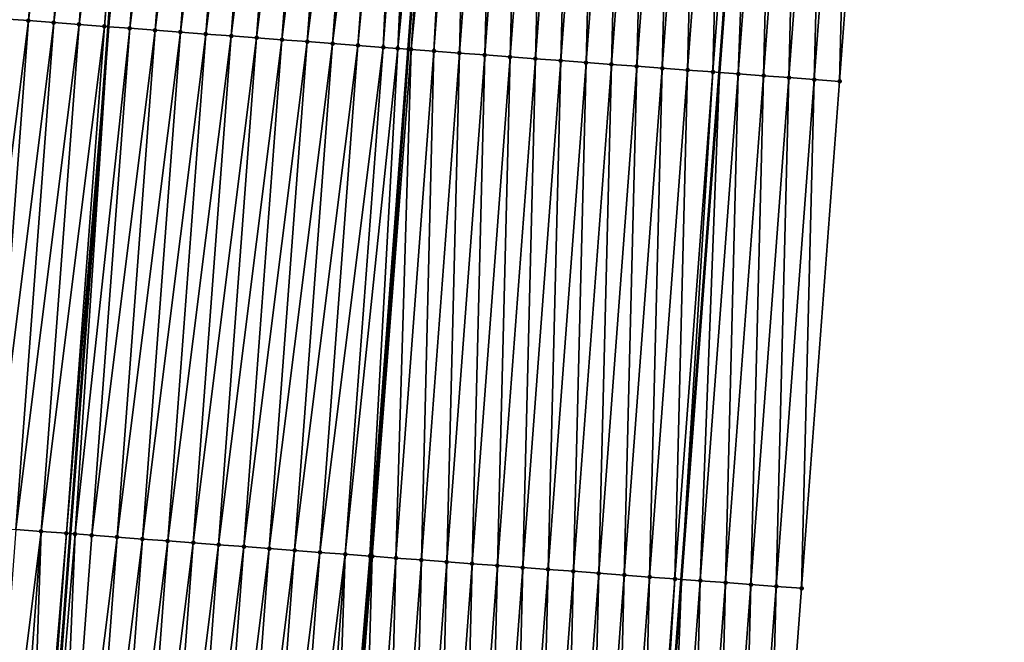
# Model space of a CAD drawing. Header units: feet. Extents: x 2017353 to 2024169, y 808050 to 818690.
# Tile 28 of 256: x 2023379 to 2023418, y 808983 to 809008. Entities that reach past the tile are written whole.
import ezdxf

# ---------------------------------------------------------------- set-up
doc = ezdxf.new("R2010")
doc.units = ezdxf.units.FT
doc.header["$MEASUREMENT"] = 0
for name, color, linetype, lineweight in [('EP_Travel Lane', 172, 'Continuous', 53), ('SB-Road Shots', 141, 'Continuous', 100), ('SB-Road X-Section', 40, 'Continuous', 13), ('STRIPING', 60, 'Continuous', 53)]:
    doc.layers.add(name, color=color, linetype=linetype, lineweight=lineweight)
doc.layers.add('I-77-MM15-17_SB-Surface-BORDER', color=7, linetype='Continuous')
doc.layers.add('I-77-MM15-17_SB-Surface-TIN', color=7, linetype='Continuous')

msp = doc.modelspace()

# ---------------------------------------------------------------- linework, layer by layer
at = {"layer": 'EP_Travel Lane'}
msp.add_polyline3d([(2023388.60228997, 808766.597642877, 258.290655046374), (2023390.09447815, 808786.540838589, 258.5100508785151), (2023391.585967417, 808806.4265932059, 258.7899482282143), (2023393.107016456, 808826.3666790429, 259.0717285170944), (2023394.628067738, 808846.3067942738, 259.3514435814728), (2023396.149113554, 808866.246837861, 259.6361962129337), (2023397.670166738, 808886.1869780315, 259.9141550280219), (2023399.191204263, 808906.1269129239, 260.2065408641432), (2023400.712245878, 808926.0669014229, 260.4951599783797), (2023402.233264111, 808946.0065834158, 260.8053147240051), (2023403.748311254, 808965.9635335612, 261.0879708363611), (2023405.242967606, 808985.9058347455, 261.3552619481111), (2023406.737544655, 809005.8470778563, 261.6942672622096), (2023408.23216618, 809025.7889143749, 261.9930464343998), (2023409.726821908, 809045.7312072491, 262.2609006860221), (2023411.221440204, 809065.6730006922, 262.5626034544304), (2023412.716046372, 809085.6146323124, 262.8752785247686), (2023414.210677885, 809105.5566020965, 263.1650210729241)], dxfattribs=at)
at = {"layer": 'I-77-MM15-17_SB-Surface-BORDER', "color": 3, "linetype": 'Continuous', "lineweight": -3}
msp.add_polyline3d([(2023417.936476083, 809105.2813916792, 262.8930770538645), (2023416.441847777, 809085.3394646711, 262.6004373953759), (2023414.947191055, 809065.3971585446, 262.3334803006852), (2023413.452510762, 809045.4545379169, 262.0878454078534), (2023412.955124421, 809025.4383900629, 261.7600412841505), (2023411.460515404, 809005.4967204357, 261.4499514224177), (2023409.965925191, 808985.5553016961, 261.1228504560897), (2023408.471274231, 808965.6130724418, 260.8506823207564), (2023406.955792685, 808945.6497149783, 260.5698651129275), (2023405.434759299, 808925.7098343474, 260.273666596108), (2023403.913724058, 808905.769929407, 259.9791766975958), (2023401.395523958, 808885.9052766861, 259.7414411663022), (2023399.874481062, 808865.9652713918, 259.4540071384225), (2023398.353419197, 808846.0250174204, 259.1840349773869), (2023397.829520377, 808826.0094874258, 258.8589854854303), (2023396.308470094, 808806.0693852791, 258.5783511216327), (2023394.875827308, 808786.2009241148, 258.2877555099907), (2023393.449287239, 808766.2530119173, 258.0707640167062)], dxfattribs=at)
at = {"layer": 'I-77-MM15-17_SB-Surface-TIN', "color": 128, "linetype": 'Continuous', "lineweight": -3}
for points in [[(2023378.55269768, 809007.9615804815, 261.5543798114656), (2023379.549879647, 809007.8865591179, 261.5734907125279), (2023381.044499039, 809027.8283671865, 261.8742068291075)], [(2023379.549879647, 809007.8865591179, 261.5734907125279), (2023382.04167529, 809027.7532695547, 261.8984869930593), (2023381.044499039, 809027.8283671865, 261.8742068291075)], [(2023379.549879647, 809007.8865591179, 261.5734907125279), (2023380.54705493, 809007.8114485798, 261.59864600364), (2023382.04167529, 809027.7532695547, 261.8984869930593)], [(2023380.54705493, 809007.8114485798, 261.59864600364), (2023383.038853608, 809027.6781995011, 261.9208978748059), (2023382.04167529, 809027.7532695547, 261.8984869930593)], [(2023380.54705493, 809007.8114485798, 261.59864600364), (2023381.544234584, 809007.7363963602, 261.6198483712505), (2023383.038853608, 809027.6781995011, 261.9208978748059)], [(2023381.544234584, 809007.7363963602, 261.6198483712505), (2023384.036024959, 809027.6030364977, 261.949609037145), (2023383.038853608, 809027.6781995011, 261.9208978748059)], [(2023381.544234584, 809007.7363963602, 261.6198483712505), (2023382.541404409, 809007.6612130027, 261.6499394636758), (2023384.036024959, 809027.6030364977, 261.949609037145)], [(2023382.541404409, 809007.6612130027, 261.6499394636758), (2023384.193050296, 809027.5912105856, 261.9534518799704), (2023384.036024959, 809027.6030364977, 261.949609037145)], [(2023382.541404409, 809007.6612130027, 261.6499394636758), (2023382.698429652, 809007.6493858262, 261.6538680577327), (2023384.193050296, 809027.5912105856, 261.9534518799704)], [(2023385.033201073, 809027.527937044, 261.9740126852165), (2023384.193050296, 809027.5912105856, 261.9534518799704), (2023382.698429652, 809007.6493858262, 261.6538680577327)], [(2023383.538579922, 809007.58610552, 261.6748876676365), (2023385.033201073, 809027.527937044, 261.9740126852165), (2023382.698429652, 809007.6493858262, 261.6538680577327)], [(2023383.538579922, 809007.58610552, 261.6748876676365), (2023386.030382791, 809027.4529123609, 261.9933482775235), (2023385.033201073, 809027.527937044, 261.9740126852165)], [(2023383.538579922, 809007.58610552, 261.6748876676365), (2023384.535761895, 809007.5110842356, 261.6939931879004), (2023386.030382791, 809027.4529123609, 261.9933482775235)], [(2023384.535761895, 809007.5110842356, 261.6939931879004), (2023387.02756392, 809027.377879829, 262.0132158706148), (2023386.030382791, 809027.4529123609, 261.9933482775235)], [(2023384.535761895, 809007.5110842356, 261.6939931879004), (2023385.532939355, 809007.4360027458, 261.7171795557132), (2023387.02756392, 809027.377879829, 262.0132158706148)], [(2023385.532939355, 809007.4360027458, 261.7171795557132), (2023388.024741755, 809027.3028033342, 262.0360633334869), (2023387.02756392, 809027.377879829, 262.0132158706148)], [(2023385.532939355, 809007.4360027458, 261.7171795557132), (2023386.530117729, 809007.360933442, 261.7395399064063), (2023388.024741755, 809027.3028033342, 262.0360633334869)], [(2023386.530117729, 809007.360933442, 261.7395399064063), (2023389.021918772, 809027.2277159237, 262.0596506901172), (2023388.024741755, 809027.3028033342, 262.0360633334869)], [(2023386.530117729, 809007.360933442, 261.7395399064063), (2023387.527297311, 809007.2858802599, 261.7608075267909), (2023389.021918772, 809027.2277159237, 262.0596506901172)], [(2023387.527297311, 809007.2858802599, 261.7608075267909), (2023390.019098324, 809027.1526623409, 262.0809451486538), (2023389.021918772, 809027.2277159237, 262.0596506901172)], [(2023387.527297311, 809007.2858802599, 261.7608075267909), (2023388.524477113, 809007.2108300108, 261.7818763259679), (2023390.019098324, 809027.1526623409, 262.0809451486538)], [(2023388.524477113, 809007.2108300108, 261.7818763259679), (2023391.016280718, 809027.0776466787, 262.0996692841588), (2023390.019098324, 809027.1526623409, 262.0809451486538)], [(2023388.524477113, 809007.2108300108, 261.7818763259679), (2023389.521662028, 809007.135847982, 261.7983210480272), (2023391.016280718, 809027.0776466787, 262.0996692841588)], [(2023389.521662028, 809007.135847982, 261.7983210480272), (2023392.013461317, 809027.0026070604, 262.1200172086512), (2023391.016280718, 809027.0776466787, 262.0996692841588)], [(2023389.521662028, 809007.135847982, 261.7983210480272), (2023390.518844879, 809007.0608384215, 261.8166319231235), (2023392.013461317, 809027.0026070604, 262.1200172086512)], [(2023390.518844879, 809007.0608384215, 261.8166319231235), (2023393.01064181, 809026.9275660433, 262.1404599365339), (2023392.013461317, 809027.0026070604, 262.1200172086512)], [(2023390.518844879, 809007.0608384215, 261.8166319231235), (2023391.516025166, 809006.985794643, 261.8372621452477), (2023393.01064181, 809026.9275660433, 262.1404599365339)], [(2023391.516025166, 809006.985794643, 261.8372621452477), (2023394.00781786, 809026.8524657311, 262.1649217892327), (2023393.01064181, 809026.9275660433, 262.1404599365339)], [(2023391.516025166, 809006.985794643, 261.8372621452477), (2023392.513201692, 809006.9107006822, 261.8612937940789), (2023394.00781786, 809026.8524657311, 262.1649217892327)], [(2023392.513201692, 809006.9107006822, 261.8612937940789), (2023394.429040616, 809026.8207384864, 262.1755041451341), (2023394.00781786, 809026.8524657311, 262.1649217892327)], [(2023392.513201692, 809006.9107006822, 261.8612937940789), (2023393.510379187, 809006.8356196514, 261.8844490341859), (2023394.429040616, 809026.8207384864, 262.1755041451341)], [(2023393.510379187, 809006.8356196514, 261.8844490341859), (2023395.004995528, 809026.7773870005, 262.1879207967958), (2023394.429040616, 809026.8207384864, 262.1755041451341)], [(2023393.510379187, 809006.8356196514, 261.8844490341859), (2023394.081445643, 809006.7925952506, 261.8995147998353), (2023395.004995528, 809026.7773870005, 262.1879207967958)], [(2023394.081445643, 809006.7925952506, 261.8995147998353), (2023396.002177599, 809026.7023670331, 262.2069367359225), (2023395.004995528, 809026.7773870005, 262.1879207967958)], [(2023394.081445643, 809006.7925952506, 261.8995147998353), (2023394.507556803, 809006.7605402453, 261.9074941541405), (2023396.002177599, 809026.7023670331, 262.2069367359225)], [(2023394.513368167, 809006.7601039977, 261.9075407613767), (2023396.002177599, 809026.7023670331, 262.2069367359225), (2023394.507556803, 809006.7605402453, 261.9074941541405)], [(2023394.513368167, 809006.7601039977, 261.9075407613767), (2023394.601311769, 809006.7535098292, 261.9077348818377), (2023396.002177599, 809026.7023670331, 262.2069367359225)], [(2023394.601311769, 809006.7535098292, 261.9077348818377), (2023396.313431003, 809026.6789879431, 262.2103705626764), (2023396.002177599, 809026.7023670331, 262.2069367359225)], [(2023394.601311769, 809006.7535098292, 261.9077348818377), (2023396.545635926, 809026.6615717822, 262.2112214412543), (2023396.313431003, 809026.6789879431, 262.2103705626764)], [(2023394.601311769, 809006.7535098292, 261.9077348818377), (2023395.504770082, 809006.6859366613, 261.8982872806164), (2023396.545635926, 809026.6615717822, 262.2112214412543)], [(2023395.504770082, 809006.6859366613, 261.8982872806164), (2023396.999378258, 809026.6275950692, 262.2091426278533), (2023396.545635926, 809026.6615717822, 262.2112214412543)], [(2023395.504770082, 809006.6859366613, 261.8982872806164), (2023396.501989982, 809006.611421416, 261.8830926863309), (2023396.999378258, 809026.6275950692, 262.2091426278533)], [(2023396.501989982, 809006.611421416, 261.8830926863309), (2023397.996595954, 809026.5530504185, 262.1959408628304), (2023396.999378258, 809026.6275950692, 262.2091426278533)], [(2023396.501989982, 809006.611421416, 261.8830926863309), (2023397.499213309, 809006.5369518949, 261.8647988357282), (2023397.996595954, 809026.5530504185, 262.1959408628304)], [(2023397.499213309, 809006.5369518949, 261.8647988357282), (2023398.993817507, 809026.4785572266, 262.1792511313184), (2023397.996595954, 809026.5530504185, 262.1959408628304)], [(2023397.499213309, 809006.5369518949, 261.8647988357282), (2023398.496434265, 809006.4624507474, 261.8486486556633), (2023398.993817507, 809026.4785572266, 262.1792511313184)], [(2023398.496434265, 809006.4624507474, 261.8486486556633), (2023399.9910418, 809026.4041006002, 262.1600829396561), (2023398.993817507, 809026.4785572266, 262.1792511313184)], [(2023398.496434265, 809006.4624507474, 261.8486486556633), (2023399.493658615, 809006.3879948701, 261.8294299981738), (2023399.9910418, 809026.4041006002, 262.1600829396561)], [(2023399.493658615, 809006.3879948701, 261.8294299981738), (2023400.988271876, 809026.3297211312, 262.1356848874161), (2023399.9910418, 809026.4041006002, 262.1600829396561)], [(2023399.493658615, 809006.3879948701, 261.8294299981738), (2023400.490879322, 809006.3134903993, 261.8135050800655), (2023400.988271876, 809026.3297211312, 262.1356848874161)], [(2023400.490879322, 809006.3134903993, 261.8135050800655), (2023401.98549251, 809026.2552156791, 262.119826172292), (2023400.988271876, 809026.3297211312, 262.1356848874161)], [(2023400.490879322, 809006.3134903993, 261.8135050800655), (2023401.488101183, 809006.239001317, 261.7965371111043), (2023401.98549251, 809026.2552156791, 262.119826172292)], [(2023401.488101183, 809006.239001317, 261.7965371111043), (2023402.982714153, 809026.1807236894, 262.1030549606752), (2023401.98549251, 809026.2552156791, 262.119826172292)], [(2023401.488101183, 809006.239001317, 261.7965371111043), (2023402.485325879, 809006.1645500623, 261.7770051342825), (2023402.982714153, 809026.1807236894, 262.1030549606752)], [(2023402.485325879, 809006.1645500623, 261.7770051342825), (2023403.979942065, 809026.1063153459, 262.0806140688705), (2023402.982714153, 809026.1807236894, 262.1030549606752)], [(2023402.485325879, 809006.1645500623, 261.7770051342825), (2023403.482551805, 809006.0901152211, 261.7563606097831), (2023403.979942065, 809026.1063153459, 262.0806140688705)], [(2023403.482551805, 809006.0901152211, 261.7563606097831), (2023404.977174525, 809026.0319676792, 262.0540604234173), (2023403.979942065, 809026.1063153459, 262.0806140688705)], [(2023403.482551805, 809006.0901152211, 261.7563606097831), (2023404.479774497, 809006.0156372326, 261.7386406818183), (2023404.977174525, 809026.0319676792, 262.0540604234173)], [(2023404.479774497, 809006.0156372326, 261.7386406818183), (2023405.97439484, 809025.9574579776, 262.0384897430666), (2023404.977174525, 809026.0319676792, 262.0540604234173)], [(2023404.479774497, 809006.0156372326, 261.7386406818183), (2023405.476995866, 809005.9411415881, 261.7221175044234), (2023405.97439484, 809025.9574579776, 262.0384897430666)], [(2023405.476995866, 809005.9411415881, 261.7221175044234), (2023406.971612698, 809025.8829154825, 262.0251418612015), (2023405.97439484, 809025.9574579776, 262.0384897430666)], [(2023405.476995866, 809005.9411415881, 261.7221175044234), (2023406.474215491, 809005.86662267, 261.7071718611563), (2023406.971612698, 809025.8829154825, 262.0251418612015)], [(2023406.474215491, 809005.86662267, 261.7071718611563), (2023407.968836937, 809025.8084581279, 262.0060230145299), (2023406.971612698, 809025.8829154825, 262.0251418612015)], [(2023406.474215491, 809005.86662267, 261.7071718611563), (2023406.737544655, 809005.8470778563, 261.6942672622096), (2023407.968836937, 809025.8084581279, 262.0060230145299)], [(2023407.968836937, 809025.8084581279, 262.0060230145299), (2023406.737544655, 809005.8470778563, 261.6942672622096), (2023408.23216618, 809025.7889143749, 261.9930464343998)], [(2023407.471472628, 809005.7926042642, 261.6583006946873), (2023408.23216618, 809025.7889143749, 261.9930464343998), (2023406.737544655, 809005.8470778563, 261.6942672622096)], [(2023407.471472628, 809005.7926042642, 261.6583006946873), (2023408.966094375, 809025.7344437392, 261.9568792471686), (2023408.23216618, 809025.7889143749, 261.9930464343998)], [(2023407.471472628, 809005.7926042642, 261.6583006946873), (2023408.468734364, 809005.7186472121, 261.6052708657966), (2023408.966094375, 809025.7344437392, 261.9568792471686)], [(2023408.468734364, 809005.7186472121, 261.6052708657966), (2023409.963353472, 809025.660451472, 261.9062360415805), (2023408.966094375, 809025.7344437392, 261.9568792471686)], [(2023408.468734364, 809005.7186472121, 261.6052708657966), (2023409.465979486, 809005.644468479, 261.5672669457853), (2023409.963353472, 809025.660451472, 261.9062360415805)], [(2023409.465979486, 809005.644468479, 261.5672669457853), (2023410.960598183, 809025.5862672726, 261.86860232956), (2023409.963353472, 809025.660451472, 261.9062360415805)], [(2023409.465979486, 809005.644468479, 261.5672669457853), (2023410.463245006, 809005.5705619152, 261.5108149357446), (2023410.960598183, 809025.5862672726, 261.86860232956)], [(2023410.463245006, 809005.5705619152, 261.5108149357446), (2023411.957858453, 809025.5122906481, 261.8168988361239), (2023410.960598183, 809025.5862672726, 261.86860232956)], [(2023410.463245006, 809005.5705619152, 261.5108149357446), (2023411.460515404, 809005.4967204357, 261.4499514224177), (2023411.957858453, 809025.5122906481, 261.8168988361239)], [(2023411.460515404, 809005.4967204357, 261.4499514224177), (2023412.955124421, 809025.4383900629, 261.7600412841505), (2023411.957858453, 809025.5122906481, 261.8168988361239)], [(2023377.058055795, 808988.0194723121, 261.2740098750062), (2023379.549879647, 809007.8865591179, 261.5734907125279), (2023378.55269768, 809007.9615804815, 261.5543798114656)], [(2023377.058055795, 808988.0194723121, 261.2740098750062), (2023378.055237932, 808987.9444532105, 261.2929674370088), (2023379.549879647, 809007.8865591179, 261.5734907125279)], [(2023378.055237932, 808987.9444532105, 261.2929674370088), (2023380.54705493, 809007.8114485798, 261.59864600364), (2023379.549879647, 809007.8865591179, 261.5734907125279)], [(2023378.055237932, 808987.9444532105, 261.2929674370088), (2023379.052414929, 808987.869365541, 261.3165726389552), (2023380.54705493, 809007.8114485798, 261.59864600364)], [(2023379.052414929, 808987.869365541, 261.3165726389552), (2023381.544234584, 809007.7363963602, 261.6198483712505), (2023380.54705493, 809007.8114485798, 261.59864600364)], [(2023379.052414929, 808987.869365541, 261.3165726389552), (2023380.049596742, 808987.794342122, 261.3358228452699), (2023381.544234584, 809007.7363963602, 261.6198483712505)], [(2023380.049596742, 808987.794342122, 261.3358228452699), (2023382.541404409, 809007.6612130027, 261.6499394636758), (2023381.544234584, 809007.7363963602, 261.6198483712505)], [(2023380.049596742, 808987.794342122, 261.3358228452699), (2023381.046765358, 808987.7191426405, 261.3670068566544), (2023382.541404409, 809007.6612130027, 261.6499394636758)], [(2023381.046765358, 808987.7191426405, 261.3670068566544), (2023382.698429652, 809007.6493858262, 261.6538680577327), (2023382.541404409, 809007.6612130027, 261.6499394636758)], [(2023381.046765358, 808987.7191426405, 261.3670068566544), (2023381.203789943, 808987.7073066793, 261.3715308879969), (2023382.698429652, 809007.6493858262, 261.6538680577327)], [(2023381.390637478, 808987.6932227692, 261.376914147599), (2023382.698429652, 809007.6493858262, 261.6538680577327), (2023381.203789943, 808987.7073066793, 261.3715308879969)], [(2023381.390637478, 808987.6932227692, 261.376914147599), (2023383.538579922, 809007.58610552, 261.6748876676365), (2023382.698429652, 809007.6493858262, 261.6538680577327)], [(2023381.390637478, 808987.6932227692, 261.376914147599), (2023382.043944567, 808987.6440844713, 261.3886124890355), (2023383.538579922, 809007.58610552, 261.6748876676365)], [(2023382.043944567, 808987.6440844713, 261.3886124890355), (2023384.535761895, 809007.5110842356, 261.6939931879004), (2023383.538579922, 809007.58610552, 261.6748876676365)], [(2023382.043944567, 808987.6440844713, 261.3886124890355), (2023383.041129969, 808987.5691089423, 261.4046166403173), (2023384.535761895, 809007.5110842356, 261.6939931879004)], [(2023383.041129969, 808987.5691089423, 261.4046166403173), (2023385.532939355, 809007.4360027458, 261.7171795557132), (2023384.535761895, 809007.5110842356, 261.6939931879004)], [(2023383.041129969, 808987.5691089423, 261.4046166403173), (2023384.038309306, 808987.4940524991, 261.4261052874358), (2023385.532939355, 809007.4360027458, 261.7171795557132)], [(2023384.038309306, 808987.4940524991, 261.4261052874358), (2023386.530117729, 809007.360933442, 261.7395399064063), (2023385.532939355, 809007.4360027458, 261.7171795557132)], [(2023384.038309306, 808987.4940524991, 261.4261052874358), (2023385.035486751, 808987.4189708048, 261.449305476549), (2023386.530117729, 809007.360933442, 261.7395399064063)], [(2023385.035486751, 808987.4189708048, 261.449305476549), (2023387.527297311, 809007.2858802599, 261.7608075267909), (2023386.530117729, 809007.360933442, 261.7395399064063)], [(2023385.035486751, 808987.4189708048, 261.449305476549), (2023386.032667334, 808987.3439309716, 261.4696682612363), (2023387.527297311, 809007.2858802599, 261.7608075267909)], [(2023386.032667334, 808987.3439309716, 261.4696682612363), (2023388.524477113, 809007.2108300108, 261.7818763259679), (2023387.527297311, 809007.2858802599, 261.7608075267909)], [(2023386.032667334, 808987.3439309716, 261.4696682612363), (2023387.029849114, 808987.2689071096, 261.4889484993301), (2023388.524477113, 809007.2108300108, 261.7818763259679)], [(2023387.029849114, 808987.2689071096, 261.4889484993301), (2023389.521662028, 809007.135847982, 261.7983210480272), (2023388.524477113, 809007.2108300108, 261.7818763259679)], [(2023387.029849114, 808987.2689071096, 261.4889484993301), (2023388.027034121, 808987.193926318, 261.505309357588), (2023389.521662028, 809007.135847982, 261.7983210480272)], [(2023388.027034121, 808987.193926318, 261.505309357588), (2023390.518844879, 809007.0608384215, 261.8166319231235), (2023389.521662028, 809007.135847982, 261.7983210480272)], [(2023388.027034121, 808987.193926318, 261.505309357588), (2023389.024217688, 808987.1189262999, 261.5229734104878), (2023390.518844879, 809007.0608384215, 261.8166319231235)], [(2023389.024217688, 808987.1189262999, 261.5229734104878), (2023391.516025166, 809006.985794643, 261.8372621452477), (2023390.518844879, 809007.0608384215, 261.8166319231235)], [(2023389.024217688, 808987.1189262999, 261.5229734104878), (2023390.021399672, 808987.0439051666, 261.5420686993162), (2023391.516025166, 809006.985794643, 261.8372621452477)], [(2023390.021399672, 808987.0439051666, 261.5420686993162), (2023392.513201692, 809006.9107006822, 261.8612937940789), (2023391.516025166, 809006.985794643, 261.8372621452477)], [(2023390.021399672, 808987.0439051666, 261.5420686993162), (2023391.01857709, 808986.9688231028, 261.5652939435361), (2023392.513201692, 809006.9107006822, 261.8612937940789)], [(2023391.01857709, 808986.9688231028, 261.5652939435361), (2023393.510379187, 809006.8356196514, 261.8844490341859), (2023392.513201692, 809006.9107006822, 261.8612937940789)], [(2023391.01857709, 808986.9688231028, 261.5652939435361), (2023392.01575488, 808986.8937460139, 261.5881819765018), (2023393.510379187, 809006.8356196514, 261.8844490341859)], [(2023392.01575488, 808986.8937460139, 261.5881819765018), (2023394.081445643, 809006.7925952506, 261.8995147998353), (2023393.510379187, 809006.8356196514, 261.8844490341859)], [(2023392.01575488, 808986.8937460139, 261.5881819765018), (2023392.983865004, 808986.8208907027, 261.6081592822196), (2023394.081445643, 809006.7925952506, 261.8995147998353)], [(2023392.983865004, 808986.8208907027, 261.6081592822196), (2023394.507556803, 809006.7605402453, 261.9074941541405), (2023394.081445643, 809006.7925952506, 261.8995147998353)], [(2023392.983865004, 808986.8208907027, 261.6081592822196), (2023393.012935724, 808986.8187096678, 261.6083084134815), (2023394.507556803, 809006.7605402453, 261.9074941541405)], [(2023394.513368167, 809006.7601039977, 261.9075407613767), (2023394.507556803, 809006.7605402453, 261.9074941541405), (2023393.012935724, 808986.8187096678, 261.6083084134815)], [(2023393.073897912, 808986.8141389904, 261.6084175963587), (2023394.513368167, 809006.7601039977, 261.9075407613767), (2023393.012935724, 808986.8187096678, 261.6083084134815)], [(2023393.073897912, 808986.8141389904, 261.6084175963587), (2023394.601311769, 809006.7535098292, 261.9077348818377), (2023394.513368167, 809006.7601039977, 261.9075407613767)], [(2023393.073897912, 808986.8141389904, 261.6084175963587), (2023394.010147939, 808986.7440918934, 261.6000633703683), (2023394.601311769, 809006.7535098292, 261.9077348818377)], [(2023394.010147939, 808986.7440918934, 261.6000633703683), (2023395.504770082, 809006.6859366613, 261.8982872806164), (2023394.601311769, 809006.7535098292, 261.9077348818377)], [(2023394.010147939, 808986.7440918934, 261.6000633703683), (2023395.007371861, 808986.669630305, 261.5812318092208), (2023395.504770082, 809006.6859366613, 261.8982872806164)], [(2023395.007371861, 808986.669630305, 261.5812318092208), (2023396.501989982, 809006.611421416, 261.8830926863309), (2023395.504770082, 809006.6859366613, 261.8982872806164)], [(2023395.007371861, 808986.669630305, 261.5812318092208), (2023396.004592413, 808986.595123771, 261.565446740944), (2023396.501989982, 809006.611421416, 261.8830926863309)], [(2023396.004592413, 808986.595123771, 261.565446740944), (2023397.499213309, 809006.5369518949, 261.8647988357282), (2023396.501989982, 809006.611421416, 261.8830926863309)], [(2023396.004592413, 808986.595123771, 261.565446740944), (2023397.001816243, 808986.5206609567, 261.5466982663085), (2023397.499213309, 809006.5369518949, 261.8647988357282)], [(2023397.001816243, 808986.5206609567, 261.5466982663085), (2023398.496434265, 809006.4624507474, 261.8486486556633), (2023397.499213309, 809006.5369518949, 261.8647988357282)], [(2023397.001816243, 808986.5206609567, 261.5466982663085), (2023397.999037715, 808986.4461666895, 261.5300817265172), (2023398.496434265, 809006.4624507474, 261.8486486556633)], [(2023397.999037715, 808986.4461666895, 261.5300817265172), (2023399.493658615, 809006.3879948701, 261.8294299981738), (2023398.496434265, 809006.4624507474, 261.8486486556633)], [(2023397.999037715, 808986.4461666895, 261.5300817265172), (2023398.996254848, 808986.3716145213, 261.5173898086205), (2023399.493658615, 809006.3879948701, 261.8294299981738)], [(2023398.996254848, 808986.3716145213, 261.5173898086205), (2023400.490879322, 809006.3134903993, 261.8135050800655), (2023399.493658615, 809006.3879948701, 261.8294299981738)], [(2023398.996254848, 808986.3716145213, 261.5173898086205), (2023399.993477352, 808986.2971340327, 261.4998393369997), (2023400.490879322, 809006.3134903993, 261.8135050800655)], [(2023399.993477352, 808986.2971340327, 261.4998393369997), (2023401.488101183, 809006.239001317, 261.7965371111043), (2023400.490879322, 809006.3134903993, 261.8135050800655)], [(2023399.993477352, 808986.2971340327, 261.4998393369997), (2023400.990706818, 808986.222746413, 261.4759940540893), (2023401.488101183, 809006.239001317, 261.7965371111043)], [(2023400.990706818, 808986.222746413, 261.4759940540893), (2023402.485325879, 809006.1645500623, 261.7770051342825), (2023401.488101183, 809006.239001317, 261.7965371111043)], [(2023400.990706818, 808986.222746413, 261.4759940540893), (2023401.987938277, 808986.1483853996, 261.4503453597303), (2023402.485325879, 809006.1645500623, 261.7770051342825)], [(2023401.987938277, 808986.1483853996, 261.4503453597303), (2023403.482551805, 809006.0901152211, 261.7563606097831), (2023402.485325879, 809006.1645500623, 261.7770051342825)], [(2023401.987938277, 808986.1483853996, 261.4503453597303), (2023402.985163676, 808986.0739435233, 261.4301776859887), (2023403.482551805, 809006.0901152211, 261.7563606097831)], [(2023402.985163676, 808986.0739435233, 261.4301776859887), (2023404.479774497, 809006.0156372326, 261.7386406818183), (2023403.482551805, 809006.0901152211, 261.7563606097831)], [(2023402.985163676, 808986.0739435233, 261.4301776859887), (2023403.982389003, 808985.9995006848, 261.410075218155), (2023404.479774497, 809006.0156372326, 261.7386406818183)], [(2023403.982389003, 808985.9995006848, 261.410075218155), (2023405.476995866, 809005.9411415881, 261.7221175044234), (2023404.479774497, 809006.0156372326, 261.7386406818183)], [(2023403.982389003, 808985.9995006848, 261.410075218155), (2023404.979635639, 808985.9253421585, 261.3707016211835), (2023405.476995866, 809005.9411415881, 261.7221175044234)], [(2023404.979635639, 808985.9253421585, 261.3707016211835), (2023406.474215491, 809005.86662267, 261.7071718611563), (2023405.476995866, 809005.9411415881, 261.7221175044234)], [(2023404.979635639, 808985.9253421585, 261.3707016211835), (2023405.242967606, 808985.9058347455, 261.3552619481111), (2023406.474215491, 809005.86662267, 261.7071718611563)], [(2023406.474215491, 809005.86662267, 261.7071718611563), (2023405.242967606, 808985.9058347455, 261.3552619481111), (2023406.737544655, 809005.8470778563, 261.6942672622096)], [(2023405.976903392, 808985.851465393, 261.312229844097), (2023406.737544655, 809005.8470778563, 261.6942672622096), (2023405.242967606, 808985.9058347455, 261.3552619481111)], [(2023405.976903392, 808985.851465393, 261.312229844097), (2023407.471472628, 809005.7926042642, 261.6583006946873), (2023406.737544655, 809005.8470778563, 261.6942672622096)], [(2023405.976903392, 808985.851465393, 261.312229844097), (2023406.974157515, 808985.7774067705, 261.2660846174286), (2023407.471472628, 809005.7926042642, 261.6583006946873)], [(2023406.974157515, 808985.7774067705, 261.2660846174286), (2023408.468734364, 809005.7186472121, 261.6052708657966), (2023407.471472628, 809005.7926042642, 261.6583006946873)], [(2023406.974157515, 808985.7774067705, 261.2660846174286), (2023407.971399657, 808985.7031882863, 261.2307750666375), (2023408.468734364, 809005.7186472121, 261.6052708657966)], [(2023407.971399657, 808985.7031882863, 261.2307750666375), (2023409.465979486, 809005.644468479, 261.5672669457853), (2023408.468734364, 809005.7186472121, 261.6052708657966)], [(2023407.971399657, 808985.7031882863, 261.2307750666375), (2023408.968662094, 808985.6292405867, 261.1771113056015), (2023409.465979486, 809005.644468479, 261.5672669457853)], [(2023408.968662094, 808985.6292405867, 261.1771113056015), (2023410.463245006, 809005.5705619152, 261.5108149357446), (2023409.465979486, 809005.644468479, 261.5672669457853)], [(2023408.968662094, 808985.6292405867, 261.1771113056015), (2023409.965925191, 808985.5553016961, 261.1228504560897), (2023410.463245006, 809005.5705619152, 261.5108149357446)], [(2023409.965925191, 808985.5553016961, 261.1228504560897), (2023411.460515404, 809005.4967204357, 261.4499514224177), (2023410.463245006, 809005.5705619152, 261.5108149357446)], [(2023377.557748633, 808967.926931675, 261.0582831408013), (2023380.049596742, 808987.794342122, 261.3358228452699), (2023379.052414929, 808987.869365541, 261.3165726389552)], [(2023377.557748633, 808967.926931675, 261.0582831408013), (2023378.554925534, 808967.8518427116, 261.0819757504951), (2023380.049596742, 808987.794342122, 261.3358228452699)], [(2023378.554925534, 808967.8518427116, 261.0819757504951), (2023379.366350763, 808967.7907515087, 261.1005558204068), (2023380.049596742, 808987.794342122, 261.3358228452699)], [(2023379.366350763, 808967.7907515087, 261.1005558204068), (2023381.046765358, 808987.7191426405, 261.3670068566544), (2023380.049596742, 808987.794342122, 261.3358228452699)], [(2023379.366350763, 808967.7907515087, 261.1005558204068), (2023379.552103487, 808967.7767677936, 261.1047163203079), (2023381.046765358, 808987.7191426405, 261.3670068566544)], [(2023379.552103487, 808967.7767677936, 261.1047163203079), (2023381.203789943, 808987.7073066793, 261.3715308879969), (2023381.046765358, 808987.7191426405, 261.3670068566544)], [(2023379.552103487, 808967.7767677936, 261.1047163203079), (2023379.709129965, 808967.7649571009, 261.1075275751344), (2023381.203789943, 808987.7073066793, 261.3715308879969)], [(2023381.390637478, 808987.6932227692, 261.376914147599), (2023381.203789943, 808987.7073066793, 261.3715308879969), (2023379.709129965, 808967.7649571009, 261.1075275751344)], [(2023380.549286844, 808967.7017649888, 261.1225689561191), (2023381.390637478, 808987.6932227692, 261.376914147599), (2023379.709129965, 808967.7649571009, 261.1075275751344)], [(2023380.549286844, 808967.7017649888, 261.1225689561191), (2023382.043944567, 808987.6440844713, 261.3886124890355), (2023381.390637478, 808987.6932227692, 261.376914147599)], [(2023380.549286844, 808967.7017649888, 261.1225689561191), (2023383.041129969, 808987.5691089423, 261.4046166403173), (2023382.043944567, 808987.6440844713, 261.3886124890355)], [(2023380.549286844, 808967.7017649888, 261.1225689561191), (2023381.546470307, 808967.6267635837, 261.1403267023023), (2023383.041129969, 808987.5691089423, 261.4046166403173)], [(2023381.546470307, 808967.6267635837, 261.1403267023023), (2023384.038309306, 808987.4940524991, 261.4261052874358), (2023383.041129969, 808987.5691089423, 261.4046166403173)], [(2023381.546470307, 808967.6267635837, 261.1403267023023), (2023382.543650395, 808967.551717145, 261.1611369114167), (2023384.038309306, 808987.4940524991, 261.4261052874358)], [(2023382.543650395, 808967.551717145, 261.1611369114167), (2023385.035486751, 808987.4189708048, 261.449305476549), (2023384.038309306, 808987.4940524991, 261.4261052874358)], [(2023382.543650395, 808967.551717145, 261.1611369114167), (2023383.54082879, 808967.476648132, 261.1834772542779), (2023385.035486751, 808987.4189708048, 261.449305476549)], [(2023383.54082879, 808967.476648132, 261.1834772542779), (2023386.032667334, 808987.3439309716, 261.4696682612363), (2023385.035486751, 808987.4189708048, 261.449305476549)], [(2023383.54082879, 808967.476648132, 261.1834772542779), (2023384.538008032, 808967.4015904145, 261.2050519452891), (2023386.032667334, 808987.3439309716, 261.4696682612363)], [(2023384.538008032, 808967.4015904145, 261.2050519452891), (2023387.029849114, 808987.2689071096, 261.4889484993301), (2023386.032667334, 808987.3439309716, 261.4696682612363)], [(2023384.538008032, 808967.4015904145, 261.2050519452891), (2023385.535191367, 808967.3265873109, 261.2229248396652), (2023387.029849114, 808987.2689071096, 261.4889484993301)], [(2023385.535191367, 808967.3265873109, 261.2229248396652), (2023388.027034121, 808987.193926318, 261.505309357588), (2023387.029849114, 808987.2689071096, 261.4889484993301)], [(2023385.535191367, 808967.3265873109, 261.2229248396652), (2023386.532377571, 808967.2516224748, 261.238203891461), (2023388.027034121, 808987.193926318, 261.505309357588)], [(2023386.532377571, 808967.2516224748, 261.238203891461), (2023389.024217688, 808987.1189262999, 261.5229734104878), (2023388.027034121, 808987.193926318, 261.505309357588)], [(2023386.532377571, 808967.2516224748, 261.238203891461), (2023387.529558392, 808967.1765858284, 261.2583503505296), (2023389.024217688, 808987.1189262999, 261.5229734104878)], [(2023387.529558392, 808967.1765858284, 261.2583503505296), (2023390.021399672, 808987.0439051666, 261.5420686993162), (2023389.024217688, 808987.1189262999, 261.5229734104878)], [(2023387.529558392, 808967.1765858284, 261.2583503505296), (2023388.526741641, 808967.1015815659, 261.2763017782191), (2023390.021399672, 808987.0439051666, 261.5420686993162)], [(2023388.526741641, 808967.1015815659, 261.2763017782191), (2023391.01857709, 808986.9688231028, 261.5652939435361), (2023390.021399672, 808987.0439051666, 261.5420686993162)], [(2023388.526741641, 808967.1015815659, 261.2763017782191), (2023389.523919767, 808967.0265089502, 261.2988863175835), (2023391.01857709, 808986.9688231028, 261.5652939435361)], [(2023389.523919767, 808967.0265089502, 261.2988863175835), (2023392.01575488, 808986.8937460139, 261.5881819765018), (2023391.01857709, 808986.9688231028, 261.5652939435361)], [(2023389.523919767, 808967.0265089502, 261.2988863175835), (2023390.521102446, 808966.9514970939, 261.3173524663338), (2023392.01575488, 808986.8937460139, 261.5881819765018)], [(2023390.521102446, 808966.9514970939, 261.3173524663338), (2023391.329865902, 808966.8905709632, 261.3382529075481), (2023392.01575488, 808986.8937460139, 261.5881819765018)], [(2023391.329865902, 808966.8905709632, 261.3382529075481), (2023392.983865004, 808986.8208907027, 261.6081592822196), (2023392.01575488, 808986.8937460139, 261.5881819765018)], [(2023391.329865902, 808966.8905709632, 261.3382529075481), (2023391.394446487, 808966.8857282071, 261.3384216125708), (2023392.983865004, 808986.8208907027, 261.6081592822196)], [(2023391.394446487, 808966.8857282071, 261.3384216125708), (2023391.518283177, 808966.8764592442, 261.3375805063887), (2023392.983865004, 808986.8208907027, 261.6081592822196)], [(2023392.983865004, 808986.8208907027, 261.6081592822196), (2023391.518283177, 808966.8764592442, 261.3375805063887), (2023393.012935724, 808986.8187096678, 261.6083084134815)], [(2023393.073897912, 808986.8141389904, 261.6084175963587), (2023393.012935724, 808986.8187096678, 261.6083084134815), (2023391.518283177, 808966.8764592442, 261.3375805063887)], [(2023392.515493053, 808966.801810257, 261.3314507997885), (2023393.073897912, 808986.8141389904, 261.6084175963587), (2023391.518283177, 808966.8764592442, 261.3375805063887)], [(2023392.515493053, 808966.801810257, 261.3314507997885), (2023394.010147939, 808986.7440918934, 261.6000633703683), (2023393.073897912, 808986.8141389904, 261.6084175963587)], [(2023392.515493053, 808966.801810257, 261.3314507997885), (2023393.512715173, 808966.7273246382, 261.3142477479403), (2023394.010147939, 808986.7440918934, 261.6000633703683)], [(2023393.512715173, 808966.7273246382, 261.3142477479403), (2023395.007371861, 808986.669630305, 261.5812318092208), (2023394.010147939, 808986.7440918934, 261.6000633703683)], [(2023393.512715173, 808966.7273246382, 261.3142477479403), (2023394.509940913, 808966.652887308, 261.2937716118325), (2023395.007371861, 808986.669630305, 261.5812318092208)], [(2023394.509940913, 808966.652887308, 261.2937716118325), (2023396.004592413, 808986.595123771, 261.565446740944), (2023395.007371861, 808986.669630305, 261.5812318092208)], [(2023394.509940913, 808966.652887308, 261.2937716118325), (2023395.507167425, 808966.5784602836, 261.2725969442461), (2023396.004592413, 808986.595123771, 261.565446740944)], [(2023395.507167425, 808966.5784602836, 261.2725969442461), (2023397.001816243, 808986.5206609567, 261.5466982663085), (2023396.004592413, 808986.595123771, 261.565446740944)], [(2023395.507167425, 808966.5784602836, 261.2725969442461), (2023396.504392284, 808966.5040111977, 261.2529176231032), (2023397.001816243, 808986.5206609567, 261.5466982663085)], [(2023396.504392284, 808966.5040111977, 261.2529176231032), (2023397.999037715, 808986.4461666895, 261.5300817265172), (2023397.001816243, 808986.5206609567, 261.5466982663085)], [(2023396.504392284, 808966.5040111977, 261.2529176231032), (2023397.501611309, 808966.4294842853, 261.2385135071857), (2023397.999037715, 808986.4461666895, 261.5300817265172)], [(2023397.501611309, 808966.4294842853, 261.2385135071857), (2023398.996254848, 808986.3716145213, 261.5173898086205), (2023397.999037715, 808986.4461666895, 261.5300817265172)], [(2023397.501611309, 808966.4294842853, 261.2385135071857), (2023398.498833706, 808966.3550023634, 261.2210598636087), (2023398.996254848, 808986.3716145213, 261.5173898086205)], [(2023398.498833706, 808966.3550023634, 261.2210598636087), (2023399.993477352, 808986.2971340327, 261.4998393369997), (2023398.996254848, 808986.3716145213, 261.5173898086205)], [(2023398.498833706, 808966.3550023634, 261.2210598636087), (2023399.496062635, 808966.2806075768, 261.1977000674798), (2023399.993477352, 808986.2971340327, 261.4998393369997)], [(2023399.496062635, 808966.2806075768, 261.1977000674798), (2023400.990706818, 808986.222746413, 261.4759940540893), (2023399.993477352, 808986.2971340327, 261.4998393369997)], [(2023399.496062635, 808966.2806075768, 261.1977000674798), (2023400.493292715, 808966.2062281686, 261.1732978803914), (2023400.990706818, 808986.222746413, 261.4759940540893)], [(2023400.493292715, 808966.2062281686, 261.1732978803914), (2023401.987938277, 808986.1483853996, 261.4503453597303), (2023400.990706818, 808986.222746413, 261.4759940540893)], [(2023400.493292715, 808966.2062281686, 261.1732978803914), (2023401.490519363, 808966.1318029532, 261.1520005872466), (2023401.987938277, 808986.1483853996, 261.4503453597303)], [(2023401.490519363, 808966.1318029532, 261.1520005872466), (2023402.985163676, 808986.0739435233, 261.4301776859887), (2023401.987938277, 808986.1483853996, 261.4503453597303)], [(2023401.490519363, 808966.1318029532, 261.1520005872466), (2023402.487739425, 808966.0572898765, 261.1366586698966), (2023402.985163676, 808986.0739435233, 261.4301776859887)], [(2023402.487739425, 808966.0572898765, 261.1366586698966), (2023403.982389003, 808985.9995006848, 261.410075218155), (2023402.985163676, 808986.0739435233, 261.4301776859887)], [(2023402.487739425, 808966.0572898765, 261.1366586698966), (2023403.484979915, 808965.9830493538, 261.1028426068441), (2023403.982389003, 808985.9995006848, 261.410075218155)], [(2023403.484979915, 808965.9830493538, 261.1028426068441), (2023404.979635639, 808985.9253421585, 261.3707016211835), (2023403.982389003, 808985.9995006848, 261.410075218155)], [(2023403.484979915, 808965.9830493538, 261.1028426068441), (2023403.748311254, 808965.9635335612, 261.0879708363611), (2023404.979635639, 808985.9253421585, 261.3707016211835)], [(2023404.979635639, 808985.9253421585, 261.3707016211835), (2023403.748311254, 808965.9635335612, 261.0879708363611), (2023405.242967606, 808985.9058347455, 261.3552619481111)], [(2023404.48224529, 808965.9091408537, 261.0465215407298), (2023405.242967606, 808985.9058347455, 261.3552619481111), (2023403.748311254, 808965.9635335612, 261.0879708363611)], [(2023404.48224529, 808965.9091408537, 261.0465215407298), (2023405.976903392, 808985.851465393, 261.312229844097), (2023405.242967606, 808985.9058347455, 261.3552619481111)], [(2023404.48224529, 808965.9091408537, 261.0465215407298), (2023405.479500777, 808965.8351004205, 260.9991430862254), (2023405.976903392, 808985.851465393, 261.312229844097)], [(2023405.479500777, 808965.8351004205, 260.9991430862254), (2023406.974157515, 808985.7774067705, 261.2660846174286), (2023405.976903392, 808985.851465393, 261.312229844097)], [(2023405.479500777, 808965.8351004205, 260.9991430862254), (2023406.47674648, 808965.7609294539, 260.9606124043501), (2023406.974157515, 808985.7774067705, 261.2660846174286)], [(2023406.47674648, 808965.7609294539, 260.9606124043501), (2023407.971399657, 808985.7031882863, 261.2307750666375), (2023406.974157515, 808985.7774067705, 261.2660846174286)], [(2023406.47674648, 808965.7609294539, 260.9606124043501), (2023407.474010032, 808965.6869966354, 260.9059396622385), (2023407.971399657, 808985.7031882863, 261.2307750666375)], [(2023407.474010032, 808965.6869966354, 260.9059396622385), (2023408.968662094, 808985.6292405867, 261.1771113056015), (2023407.971399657, 808985.7031882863, 261.2307750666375)], [(2023407.474010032, 808965.6869966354, 260.9059396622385), (2023408.471274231, 808965.6130724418, 260.8506823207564), (2023408.968662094, 808985.6292405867, 261.1771113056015)], [(2023408.471274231, 808965.6130724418, 260.8506823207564), (2023409.965925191, 808985.5553016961, 261.1228504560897), (2023408.968662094, 808985.6292405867, 261.1771113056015)]]:
    msp.add_3dface(points, dxfattribs=at)
at = {"layer": 'SB-Road Shots', "lineweight": 100}
for p in [(2023379.549879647, 809007.8865591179, 261.5734907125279), (2023380.54705493, 809007.8114485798, 261.59864600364), (2023381.544234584, 809007.7363963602, 261.6198483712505), (2023382.541404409, 809007.6612130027, 261.6499394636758), (2023383.538579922, 809007.58610552, 261.6748876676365), (2023384.535761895, 809007.5110842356, 261.6939931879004), (2023385.532939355, 809007.4360027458, 261.7171795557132), (2023386.530117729, 809007.360933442, 261.7395399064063), (2023387.527297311, 809007.2858802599, 261.7608075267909), (2023388.524477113, 809007.2108300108, 261.7818763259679), (2023389.521662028, 809007.135847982, 261.7983210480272), (2023390.518844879, 809007.0608384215, 261.8166319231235), (2023391.516025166, 809006.985794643, 261.8372621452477), (2023392.513201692, 809006.9107006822, 261.8612937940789), (2023393.510379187, 809006.8356196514, 261.8844490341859), (2023394.081445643, 809006.7925952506, 261.8995147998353), (2023394.507556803, 809006.7605402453, 261.9074941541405), (2023394.513368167, 809006.7601039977, 261.9075407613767), (2023394.601311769, 809006.7535098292, 261.9077348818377), (2023395.504770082, 809006.6859366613, 261.8982872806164), (2023396.501989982, 809006.611421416, 261.8830926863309), (2023397.499213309, 809006.5369518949, 261.8647988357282), (2023398.496434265, 809006.4624507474, 261.8486486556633), (2023399.493658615, 809006.3879948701, 261.8294299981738), (2023400.490879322, 809006.3134903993, 261.8135050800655), (2023401.488101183, 809006.239001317, 261.7965371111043), (2023402.485325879, 809006.1645500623, 261.7770051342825), (2023403.482551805, 809006.0901152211, 261.7563606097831), (2023404.479774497, 809006.0156372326, 261.7386406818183), (2023405.476995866, 809005.9411415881, 261.7221175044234), (2023406.474215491, 809005.86662267, 261.7071718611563), (2023407.471472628, 809005.7926042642, 261.6583006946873), (2023408.468734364, 809005.7186472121, 261.6052708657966), (2023409.465979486, 809005.644468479, 261.5672669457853), (2023410.463245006, 809005.5705619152, 261.5108149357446), (2023411.460515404, 809005.4967204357, 261.4499514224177), (2023380.049596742, 808987.794342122, 261.3358228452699), (2023381.046765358, 808987.7191426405, 261.3670068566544), (2023381.390637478, 808987.6932227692, 261.376914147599), (2023382.043944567, 808987.6440844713, 261.3886124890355), (2023383.041129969, 808987.5691089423, 261.4046166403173), (2023384.038309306, 808987.4940524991, 261.4261052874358), (2023385.035486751, 808987.4189708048, 261.449305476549), (2023386.032667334, 808987.3439309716, 261.4696682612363), (2023387.029849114, 808987.2689071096, 261.4889484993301), (2023388.027034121, 808987.193926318, 261.505309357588), (2023389.024217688, 808987.1189262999, 261.5229734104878), (2023390.021399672, 808987.0439051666, 261.5420686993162), (2023391.01857709, 808986.9688231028, 261.5652939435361), (2023392.01575488, 808986.8937460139, 261.5881819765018), (2023392.983865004, 808986.8208907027, 261.6081592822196), (2023393.012935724, 808986.8187096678, 261.6083084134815), (2023393.073897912, 808986.8141389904, 261.6084175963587), (2023394.010147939, 808986.7440918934, 261.6000633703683), (2023395.007371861, 808986.669630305, 261.5812318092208), (2023396.004592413, 808986.595123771, 261.565446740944), (2023397.001816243, 808986.5206609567, 261.5466982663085), (2023397.999037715, 808986.4461666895, 261.5300817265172), (2023398.996254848, 808986.3716145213, 261.5173898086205), (2023399.993477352, 808986.2971340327, 261.4998393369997), (2023400.990706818, 808986.222746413, 261.4759940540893), (2023401.987938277, 808986.1483853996, 261.4503453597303), (2023402.985163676, 808986.0739435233, 261.4301776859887), (2023403.982389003, 808985.9995006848, 261.410075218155), (2023404.979635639, 808985.9253421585, 261.3707016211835), (2023405.976903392, 808985.851465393, 261.312229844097), (2023406.974157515, 808985.7774067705, 261.2660846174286), (2023407.971399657, 808985.7031882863, 261.2307750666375), (2023408.968662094, 808985.6292405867, 261.1771113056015), (2023409.965925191, 808985.5553016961, 261.1228504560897)]:
    msp.add_point(p, dxfattribs=at)
at = {"layer": 'SB-Road X-Section', "extrusion": (0.07473123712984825, 0.9970939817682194, 0.01479302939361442), "elevation": 957870.4213012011, "flags": 128}
msp.add_lwpolyline([(-1957287.580283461, -13909.87740453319), (-1957286.580283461, -13909.81653435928), (-1957285.580283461, -13909.76007617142), (-1957284.580283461, -13909.72206809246), (-1957283.580283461, -13909.66903246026), (-1957282.580283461, -13909.62015594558), (-1957281.580283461, -13909.60520866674), (-1957280.580283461, -13909.58868368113), (-1957279.580283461, -13909.57096181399), (-1957278.580283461, -13909.55031503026), (-1957277.580283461, -13909.53078091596), (-1957276.580283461, -13909.51381109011), (-1957275.580283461, -13909.49788442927), (-1957274.580283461, -13909.47866366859), (-1957273.580283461, -13909.46251172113), (-1957272.580283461, -13909.44421586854), (-1957271.580283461, -13909.42901961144), (-1957270.674301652, -13909.41957097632), (-1957270.586111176, -13909.41976511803), (-1957270.580283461, -13909.41981173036), (-1957270.152968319, -13909.42779195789), (-1957269.580283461, -13909.44285937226), (-1957268.580283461, -13909.46601714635), (-1957267.580283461, -13909.49005142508), (-1957266.580283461, -13909.51068390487), (-1957265.580283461, -13909.52899678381), (-1957264.580283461, -13909.5454433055), (-1957263.580283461, -13909.56651441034), (-1957262.580283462, -13909.58778435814), (-1957261.580283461, -13909.61014715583), (-1957260.580283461, -13909.63333606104), (-1957259.580283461, -13909.65244367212), (-1957258.580283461, -13909.67739460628), (-1957257.580283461, -13909.70748899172), (-1957256.580283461, -13909.7286936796), (-1957255.580283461, -13909.75385172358), (-1957254.580283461, -13909.77296471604), (-1957253.580283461, -13909.79013360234), (-1957252.580283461, -13909.80924084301), (-1957251.580283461, -13909.83137550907), (-1957250.580283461, -13909.85171509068), (-1957249.580283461, -13909.87137741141), (-1957248.580283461, -13909.89015803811), (-1957247.580283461, -13909.90996019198), (-1957246.580283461, -13909.93603413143), (-1957245.580283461, -13909.96833998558), (-1957244.580283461, -13910.01718365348), (-1957243.580283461, -13910.07303790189), (-1957242.580283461, -13910.1284355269), (-1957241.580283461, -13910.17866309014), (-1957240.580283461, -13910.21923601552), (-1957239.580283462, -13910.24829574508), (-1957239.344492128, -13910.25524969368)], dxfattribs=at)
at = {"layer": 'SB-Road X-Section', "extrusion": (0.07473123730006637, 0.99709398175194, 0.01479302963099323), "elevation": 957850.4216325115, "flags": 128}
msp.add_lwpolyline([(-1957287.580119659, -13909.90888067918), (-1957286.580119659, -13909.85461389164), (-1957285.580119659, -13909.80094425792), (-1957284.580119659, -13909.76563084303), (-1957283.580119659, -13909.71948056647), (-1957282.580119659, -13909.66100239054), (-1957281.580119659, -13909.62162448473), (-1957280.580119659, -13909.60151981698), (-1957279.580119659, -13909.58134993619), (-1957278.580119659, -13909.55569843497), (-1957277.580119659, -13909.53185054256), (-1957276.580119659, -13909.5142981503), (-1957275.580119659, -13909.50160484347), (-1957274.580119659, -13909.48498648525), (-1957273.580119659, -13909.46623595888), (-1957272.580119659, -13909.45044916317), (-1957271.580119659, -13909.43161554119), (-1957270.641252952, -13909.42326040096), (-1957270.580119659, -13909.42336959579), (-1957270.550967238, -13909.42351874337), (-1957269.580119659, -13909.44349823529), (-1957268.58011966, -13909.46638877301), (-1957267.580119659, -13909.48961655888), (-1957266.580119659, -13909.50871393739), (-1957265.580119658, -13909.52637992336), (-1957264.580119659, -13909.54274257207), (-1957263.580119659, -13909.56202492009), (-1957262.580119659, -13909.58238993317), (-1957261.580119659, -13909.6055926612), (-1957260.580119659, -13909.62708365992), (-1957259.580119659, -13909.64308956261), (-1957258.924967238, -13909.65478918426), (-1957258.580119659, -13909.6646975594), (-1957257.580119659, -13909.6958849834), (-1957256.580119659, -13909.71513729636), (-1957255.580119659, -13909.73874508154), (-1957254.580119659, -13909.75770471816), (-1957253.580119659, -13909.77563974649), (-1957252.580119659, -13909.79579779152), (-1957251.580119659, -13909.8167715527), (-1957250.580119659, -13909.83738887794), (-1957249.580119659, -13909.85840621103), (-1957248.580119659, -13909.88073005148), (-1957247.580119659, -13909.90084326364), (-1957246.580119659, -13909.92412282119), (-1957245.580119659, -13909.95415909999), (-1957244.580119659, -13910.00213654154), (-1957243.580119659, -13910.05775078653), (-1957242.580119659, -13910.113439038), (-1957241.580119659, -13910.16365534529), (-1957240.580119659, -13910.20579939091), (-1957239.580119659, -13910.23725906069), (-1957238.814681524, -13910.26242903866)], dxfattribs=at)
at = {"layer": 'STRIPING'}
for points in [[(2023364.759018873, 808768.3025985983, 258.3076470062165), (2023366.199251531, 808788.2493655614, 258.5429667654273), (2023367.652203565, 808808.2520741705, 258.8045973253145), (2023369.159935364, 808828.193307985, 259.0771481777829), (2023370.667658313, 808848.134424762, 259.3579216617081), (2023372.175377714, 808868.0754945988, 259.6419893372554), (2023373.683090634, 808888.0164787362, 259.9320854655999), (2023375.190799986, 808907.9574156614, 260.2254945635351), (2023376.698499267, 808927.8982194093, 260.5282605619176), (2023378.206195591, 808947.8389840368, 260.8337745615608), (2023379.709129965, 808967.7649571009, 261.1075275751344), (2023381.203789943, 808987.7073066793, 261.3715308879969), (2023382.698429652, 809007.6493858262, 261.6538680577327), (2023384.193050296, 809027.5912105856, 261.9534518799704), (2023385.687683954, 809047.5332089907, 262.2412584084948), (2023387.182284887, 809067.4747707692, 262.5586637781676), (2023388.676885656, 809087.4163303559, 262.8762141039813), (2023390.17150229, 809107.3581016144, 263.1794278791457)], [(2023376.492270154, 808767.4611476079, 258.5688471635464), (2023377.918811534, 808787.409078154, 258.7838131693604), (2023379.357203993, 808807.3557066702, 259.0489968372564), (2023380.878258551, 808827.2958648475, 259.3256944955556), (2023382.399311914, 808847.2360073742, 259.6034917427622), (2023383.92036127, 808867.176097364, 259.884980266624), (2023385.441409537, 808887.1161730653, 260.1674727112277), (2023386.962459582, 808907.0562720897, 260.4483264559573), (2023388.483498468, 808926.9962248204, 260.7394588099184), (2023390.004507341, 808946.9357841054, 261.0582347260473), (2023391.518283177, 808966.8764592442, 261.3375805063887), (2023393.012935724, 808986.8187096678, 261.6083084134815), (2023394.507556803, 809006.7605402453, 261.9074941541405), (2023396.002177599, 809026.7023670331, 262.2069367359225), (2023397.496795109, 809046.6441499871, 262.509350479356), (2023398.991414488, 809066.5859578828, 262.810073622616), (2023400.486010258, 809086.5274507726, 263.1321483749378), (2023401.980633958, 809106.4693163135, 263.4289642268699)]]:
    msp.add_polyline3d(points, dxfattribs=at)

doc.saveas('drawing.dxf')
